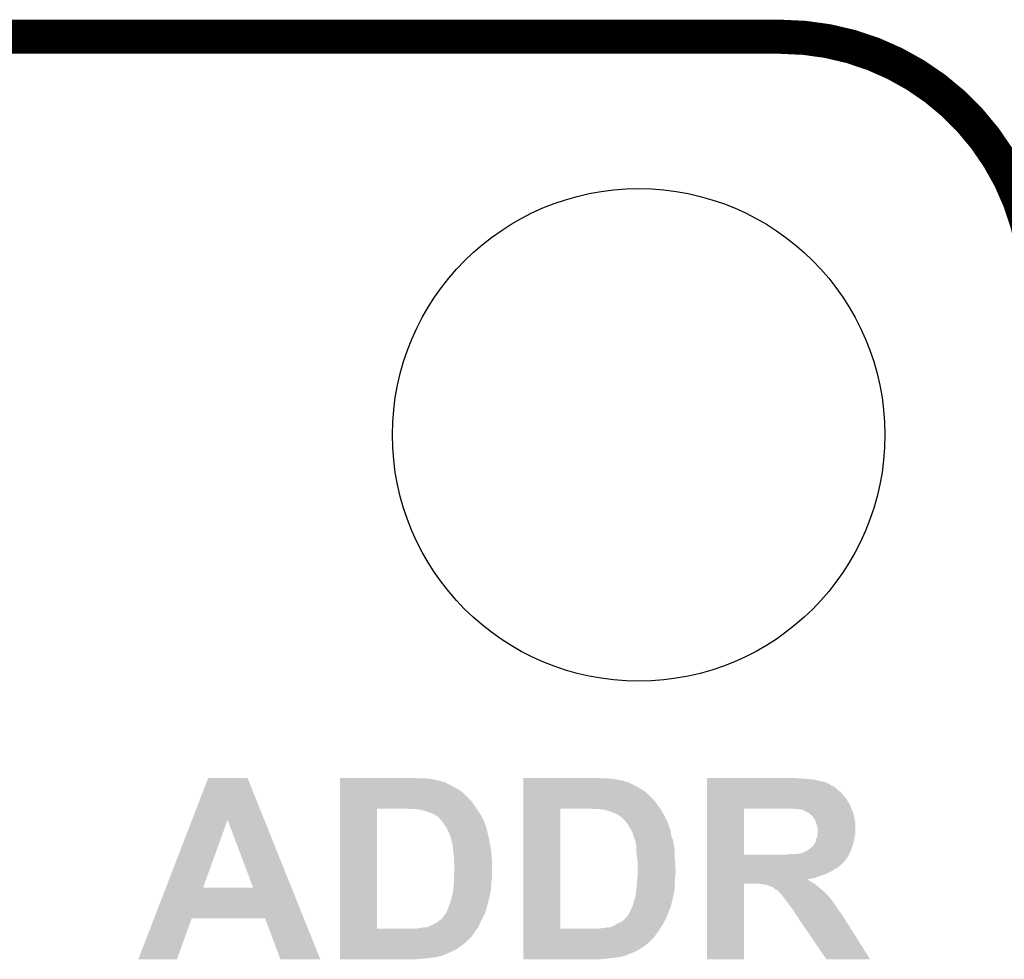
# Model space of a CAD drawing. Extents: x -1.3 to 24.2, y -3.9 to 39.2.
# Tile 30 of 31: x 15.4 to 19.8, y 35 to 39.2. Entities that reach past the tile are written whole.
import ezdxf

# ---------------------------------------------------------------- set-up
doc = ezdxf.new("R2010")
doc.units = 0
doc.layers.get('0').update_dxf_attribs({"linetype": 'CONTINUOUS'})
for name, color, linetype in [('PIR_4_CLICK_V100_GKO', 5, 'CONTINUOUS'), ('PIR_4_CLICK_V100_GTO', 14, 'CONTINUOUS'), ('PIR_4_CLICK_V100_GTS', 12, 'CONTINUOUS')]:
    doc.layers.add(name, color=color, linetype=linetype)

# ---------------------------------------------------------------- blocks, each defined once
blk = doc.blocks.new('ROUND_6')
blk.add_circle((0, 0), 1.0998)

msp = doc.modelspace()

# ---------------------------------------------------------------- linework, layer by layer
at = {"layer": 'PIR_4_CLICK_V100_GKO', "const_width": 0.1524}
msp.add_lwpolyline([(4.064, 39.116), (18.796, 39.116)], dxfattribs=at)
msp.add_lwpolyline([(19.939, 37.973, 0.4142136), (18.796, 39.116)], format="xyb", dxfattribs=at)
at = {"layer": 'PIR_4_CLICK_V100_GTO'}
for points in [[(16.165734, 35.618356), (16.23823, 35.806364), (16.488916, 35.618356), (16.413484, 35.806364)], [(16.23823, 35.806364), (16.238238, 35.80638), (16.413484, 35.806364), (16.238238, 35.80638)], [(16.827522, 35.80384), (16.827524, 35.80638), (17.183102, 35.80384), (17.160238, 35.80638)], [(16.827522, 35.8013), (16.827522, 35.80384), (17.2339, 35.8013), (17.2085, 35.80384)], [(17.645402, 35.80384), (17.645404, 35.80638), (18.000982, 35.80384), (17.980658, 35.80638)], [(17.645402, 35.8013), (17.645402, 35.80384), (18.05178, 35.8013), (18.02638, 35.80384)], [(18.465822, 35.80384), (18.465824, 35.80638), (18.867122, 35.80384), (18.854422, 35.80638)], [(18.465822, 35.8013), (18.465822, 35.80384), (18.91284, 35.8013), (18.88236, 35.80384)], [(16.827522, 35.79114), (16.827522, 35.8013), (17.279622, 35.79114), (17.2339, 35.8013)], [(16.827522, 35.791134), (16.827522, 35.79114), (17.282166, 35.791134), (17.279622, 35.79114)], [(16.827522, 35.7886), (16.827522, 35.791134), (17.284704, 35.7886), (17.282166, 35.791134)], [(16.827522, 35.788598), (16.827522, 35.7886), (17.292324, 35.788598), (17.284704, 35.7886)], [(16.827522, 35.78098), (16.827522, 35.788598), (17.305022, 35.78098), (17.292324, 35.788598)], [(16.827522, 35.77336), (16.827522, 35.78098), (17.322802, 35.77336), (17.305022, 35.78098)], [(16.827522, 35.7632), (16.827522, 35.77336), (17.34058, 35.7632), (17.322802, 35.77336)], [(16.827522, 35.7505), (16.827522, 35.7632), (17.363438, 35.7505), (17.34058, 35.7632)], [(17.645402, 35.79622), (17.645402, 35.8013), (18.07718, 35.79622), (18.05178, 35.8013)], [(17.645402, 35.791136), (17.645402, 35.79622), (18.10004, 35.791136), (18.07718, 35.79622)], [(17.645402, 35.7886), (17.645402, 35.791136), (18.102584, 35.7886), (18.10004, 35.791136)], [(17.645402, 35.788598), (17.645402, 35.7886), (18.110204, 35.788598), (18.102584, 35.7886)], [(17.645402, 35.7632), (17.645402, 35.788598), (18.160998, 35.7632), (18.110204, 35.788598)], [(17.645402, 35.7505), (17.645402, 35.7632), (18.181318, 35.7505), (18.160998, 35.7632)], [(18.465822, 35.79876), (18.465822, 35.8013), (18.945862, 35.79876), (18.91284, 35.8013)], [(18.465822, 35.79114), (18.465822, 35.79876), (18.973798, 35.79114), (18.945862, 35.79876)], [(18.465822, 35.786056), (18.465822, 35.79114), (18.999204, 35.786056), (18.973798, 35.79114)], [(18.465822, 35.78352), (18.465822, 35.786056), (19.001744, 35.78352), (18.999204, 35.786056)], [(18.465822, 35.780978), (18.465822, 35.78352), (19.009362, 35.780978), (19.001744, 35.78352)], [(18.465822, 35.77336), (18.465822, 35.780978), (19.019518, 35.77336), (19.009362, 35.780978)], [(18.465822, 35.768278), (18.465822, 35.77336), (19.032218, 35.768278), (19.019518, 35.77336)], [(18.465822, 35.74288), (18.465822, 35.768278), (19.062702, 35.74288), (19.032218, 35.768278)], [(16.82752, 35.735262), (16.827522, 35.7505), (17.38122, 35.735262), (17.363438, 35.7505)], [(16.82752, 35.71494), (16.82752, 35.735262), (17.401544, 35.71494), (17.38122, 35.735262)], [(16.82752, 35.714916), (16.82752, 35.71494), (17.40408, 35.714916), (17.401544, 35.71494)], [(16.82752, 35.712394), (16.82752, 35.714916), (17.404086, 35.712394), (17.40408, 35.714916)], [(17.6454, 35.735258), (17.645402, 35.7505), (18.20164, 35.735258), (18.181318, 35.7505)], [(17.6454, 35.707318), (17.6454, 35.735258), (18.229582, 35.707318), (18.20164, 35.735258)], [(18.46582, 35.707316), (18.465822, 35.74288), (19.09318, 35.707316), (19.062702, 35.74288)], [(16.827518, 35.66922), (16.82752, 35.67938), (17.436738, 35.66922), (17.42948, 35.67938)], [(16.82752, 35.707318), (16.82752, 35.712394), (17.409162, 35.707318), (17.404086, 35.712394)], [(16.82752, 35.69462), (16.82752, 35.707318), (17.41932, 35.69462), (17.409162, 35.707318)], [(16.82752, 35.67938), (16.82752, 35.69462), (17.42948, 35.67938), (17.41932, 35.69462)], [(17.645398, 35.66922), (17.6454, 35.67938), (18.25716, 35.66922), (18.2499, 35.67938)], [(17.6454, 35.69462), (17.6454, 35.707318), (18.23974, 35.69462), (18.229582, 35.707318)], [(17.6454, 35.67938), (17.6454, 35.69462), (18.2499, 35.67938), (18.23974, 35.69462)], [(18.465818, 35.669222), (18.46582, 35.684462), (19.11096, 35.669222), (19.10588, 35.684462)], [(18.46582, 35.704776), (18.46582, 35.707316), (19.093182, 35.704776), (19.09318, 35.707316)], [(18.46582, 35.699702), (18.46582, 35.704776), (19.095722, 35.699702), (19.093182, 35.704776)], [(18.46582, 35.697158), (18.46582, 35.699702), (19.098262, 35.697158), (19.095722, 35.699702)], [(18.46582, 35.684462), (18.46582, 35.697158), (19.10588, 35.684462), (19.098262, 35.697158)], [(16.827504, 35.133302), (16.827518, 35.669198), (16.992602, 35.133302), (16.992602, 35.669198)], [(16.827518, 35.669198), (16.827518, 35.66922), (16.992602, 35.669198), (17.09928, 35.66922)], [(17.139922, 35.66668), (17.127222, 35.66922), (17.438552, 35.66668), (17.436738, 35.66922)], [(17.180562, 35.66414), (17.167862, 35.66668), (17.440366, 35.66414), (17.438552, 35.66668)], [(17.190724, 35.664138), (17.180562, 35.66414), (17.440368, 35.664138), (17.440366, 35.66414)], [(17.195804, 35.6616), (17.190724, 35.664138), (17.44218, 35.6616), (17.440368, 35.664138)], [(17.198342, 35.661598), (17.195804, 35.6616), (17.442182, 35.661598), (17.44218, 35.6616)], [(17.22882, 35.65144), (17.198342, 35.661598), (17.448954, 35.65144), (17.442182, 35.661598)], [(17.241524, 35.64636), (17.22882, 35.65144), (17.45234, 35.64636), (17.448954, 35.65144)], [(17.25422, 35.638742), (17.241524, 35.64636), (17.457418, 35.638742), (17.45234, 35.64636)], [(17.254226, 35.638738), (17.25422, 35.638742), (17.45742, 35.638738), (17.457418, 35.638742)], [(17.269462, 35.628572), (17.254226, 35.638738), (17.462504, 35.628572), (17.45742, 35.638738)], [(17.272002, 35.6235), (17.269462, 35.628572), (17.46504, 35.6235), (17.462504, 35.628572)], [(17.645384, 35.133302), (17.645398, 35.669198), (17.810482, 35.133302), (17.810482, 35.669198)], [(17.645398, 35.669198), (17.645398, 35.66922), (17.810482, 35.669198), (17.91716, 35.66922)], [(17.957802, 35.66668), (17.947642, 35.66922), (18.258974, 35.66668), (18.25716, 35.66922)], [(18.000982, 35.66414), (17.988282, 35.66668), (18.260788, 35.66414), (18.258974, 35.66668)], [(18.011144, 35.664138), (18.000982, 35.66414), (18.26079, 35.664138), (18.260788, 35.66414)], [(18.01622, 35.6616), (18.011144, 35.664138), (18.262602, 35.6616), (18.26079, 35.664138)], [(18.016222, 35.661598), (18.01622, 35.6616), (18.262604, 35.661598), (18.262602, 35.6616)], [(18.034002, 35.65652), (18.016222, 35.661598), (18.265424, 35.65652), (18.262604, 35.661598)], [(18.059404, 35.64636), (18.034002, 35.65652), (18.271068, 35.64636), (18.265424, 35.65652)], [(18.0721, 35.638742), (18.059404, 35.64636), (18.2753, 35.638742), (18.271068, 35.64636)], [(18.072104, 35.63874), (18.0721, 35.638742), (18.2753, 35.63874), (18.2753, 35.638742)], [(18.087342, 35.628572), (18.072104, 35.63874), (18.280384, 35.628572), (18.2753, 35.63874)], [(18.089894, 35.623502), (18.087342, 35.628572), (18.28292, 35.623502), (18.280384, 35.628572)], [(18.465812, 35.463502), (18.465818, 35.669198), (18.630902, 35.463502), (18.630902, 35.669198)], [(18.465818, 35.66922), (18.465818, 35.669222), (19.110962, 35.66922), (19.11096, 35.669222)], [(18.465818, 35.669198), (18.465818, 35.66922), (18.630902, 35.669198), (18.81632, 35.66922)], [(18.864582, 35.66668), (18.854422, 35.66922), (19.11205, 35.66668), (19.110962, 35.66922)], [(18.889982, 35.664138), (18.877282, 35.66668), (19.11314, 35.664138), (19.11205, 35.66668)], [(18.90268, 35.65906), (18.889982, 35.664138), (19.115316, 35.65906), (19.11314, 35.664138)], [(18.91792, 35.651438), (18.90268, 35.65906), (19.11858, 35.651438), (19.115316, 35.65906)], [(18.923, 35.648896), (18.91792, 35.651438), (19.119216, 35.648896), (19.11858, 35.651438)], [(18.928088, 35.641278), (18.923, 35.648896), (19.121122, 35.641278), (19.119216, 35.648896)], [(18.935702, 35.63873), (18.928088, 35.641278), (19.121758, 35.63873), (19.121122, 35.641278)], [(18.938242, 35.63366), (18.935702, 35.63873), (19.123026, 35.63366), (19.121758, 35.63873)], [(18.940146, 35.63112), (18.938242, 35.63366), (19.12366, 35.63112), (19.123026, 35.63366)], [(18.94586, 35.623496), (18.940146, 35.63112), (19.125186, 35.623496), (19.12366, 35.63112)], [(16.049218, 35.316188), (16.165734, 35.618356), (16.215372, 35.316188), (16.324562, 35.618356)], [(16.438848, 35.31616), (16.324562, 35.618356), (16.610162, 35.31616), (16.488916, 35.618356)], [(17.282164, 35.613338), (17.272002, 35.6235), (17.47012, 35.613338), (17.46504, 35.6235)], [(17.284702, 35.610798), (17.282164, 35.613338), (17.471044, 35.610798), (17.47012, 35.613338)], [(17.29232, 35.5981), (17.284702, 35.610798), (17.475662, 35.5981), (17.471044, 35.610798)], [(17.30248, 35.585396), (17.29232, 35.5981), (17.48028, 35.585396), (17.475662, 35.5981)], [(17.304514, 35.580316), (17.30248, 35.585396), (17.480282, 35.580316), (17.48028, 35.585396)], [(18.092428, 35.623492), (18.089894, 35.623502), (18.282924, 35.623492), (18.28292, 35.623502)], [(18.100552, 35.613338), (18.092428, 35.623492), (18.288, 35.613338), (18.282924, 35.623492)], [(18.112742, 35.598098), (18.100552, 35.613338), (18.293542, 35.598098), (18.288, 35.613338)], [(18.120364, 35.585396), (18.112742, 35.598098), (18.29816, 35.585396), (18.293542, 35.598098)], [(18.121888, 35.582854), (18.120364, 35.585396), (18.298166, 35.582854), (18.29816, 35.585396)], [(18.123412, 35.580316), (18.121888, 35.582854), (18.3007, 35.580316), (18.298166, 35.582854)], [(18.950942, 35.613338), (18.94586, 35.623496), (19.127218, 35.613338), (19.125186, 35.623496)], [(18.952848, 35.605718), (18.950942, 35.613338), (19.12874, 35.605718), (19.127218, 35.613338)], [(18.953482, 35.603178), (18.952848, 35.605718), (19.128738, 35.603178), (19.12874, 35.605718)], [(18.95856, 35.590476), (18.953482, 35.603178), (19.128738, 35.590476), (19.128738, 35.603178)], [(18.958562, 35.582858), (18.95856, 35.590476), (19.128738, 35.582858), (19.128738, 35.590476)], [(18.9611, 35.575236), (18.958562, 35.582858), (19.128738, 35.575236), (19.128738, 35.582858)], [(17.30756, 35.5727), (17.304514, 35.580316), (17.48409, 35.5727), (17.480282, 35.580316)], [(17.308832, 35.570156), (17.30756, 35.5727), (17.48536, 35.570156), (17.48409, 35.5727)], [(17.31264, 35.562538), (17.308832, 35.570156), (17.485362, 35.562538), (17.48536, 35.570156)], [(17.31645, 35.554918), (17.31264, 35.562538), (17.4879, 35.554918), (17.485362, 35.562538)], [(17.31772, 35.552376), (17.31645, 35.554918), (17.48841, 35.552376), (17.4879, 35.554918)], [(17.317726, 35.547292), (17.31772, 35.552376), (17.489426, 35.547292), (17.48841, 35.552376)], [(17.320262, 35.544752), (17.317726, 35.547292), (17.489934, 35.544752), (17.489426, 35.547292)], [(17.320896, 35.54222), (17.320262, 35.544752), (17.49044, 35.54222), (17.489934, 35.544752)], [(17.323436, 35.53206), (17.320896, 35.54222), (17.49298, 35.53206), (17.49044, 35.54222)], [(18.12646, 35.575236), (18.123412, 35.580316), (18.300702, 35.575236), (18.3007, 35.580316)], [(18.12798, 35.5727), (18.12646, 35.575236), (18.30197, 35.5727), (18.300702, 35.575236)], [(18.129252, 35.570158), (18.12798, 35.5727), (18.30324, 35.570158), (18.30197, 35.5727)], [(18.133062, 35.562538), (18.129252, 35.570158), (18.30578, 35.562538), (18.30324, 35.570158)], [(18.133064, 35.562536), (18.133062, 35.562538), (18.30578, 35.562536), (18.30578, 35.562538)], [(18.134966, 35.554918), (18.133064, 35.562536), (18.30578, 35.554918), (18.30578, 35.562536)], [(18.1356, 35.552378), (18.134966, 35.554918), (18.30629, 35.552378), (18.30578, 35.554918)], [(18.13814, 35.547296), (18.1356, 35.552378), (18.307306, 35.547296), (18.30629, 35.552378)], [(18.138142, 35.544756), (18.13814, 35.547296), (18.307816, 35.544756), (18.307306, 35.547296)], [(18.139094, 35.542218), (18.138142, 35.544756), (18.308322, 35.542218), (18.307816, 35.544756)], [(18.142904, 35.532058), (18.139094, 35.542218), (18.3134, 35.532058), (18.308322, 35.542218)], [(18.95348, 35.532056), (18.958558, 35.542216), (19.124294, 35.532056), (19.125564, 35.542216)], [(18.958558, 35.547298), (18.95856, 35.554918), (19.1262, 35.547298), (19.128738, 35.554918)], [(18.958558, 35.542216), (18.958558, 35.547298), (19.125564, 35.542216), (19.1262, 35.547298)], [(18.95856, 35.554918), (18.9611, 35.567618), (19.128738, 35.554918), (19.128738, 35.567618)], [(18.9611, 35.567618), (18.9611, 35.575236), (19.128738, 35.567618), (19.128738, 35.575236)], [(17.32534, 35.52444), (17.323436, 35.53206), (17.494504, 35.52444), (17.49298, 35.53206)], [(17.32647, 35.51936), (17.32534, 35.52444), (17.49552, 35.51936), (17.494504, 35.52444)], [(17.33042, 35.501578), (17.32647, 35.51936), (17.498484, 35.501578), (17.49552, 35.51936)], [(17.33169, 35.48888), (17.33042, 35.501578), (17.5006, 35.48888), (17.498484, 35.501578)], [(18.14576, 35.524438), (18.142904, 35.532058), (18.314926, 35.524438), (18.3134, 35.532058)], [(18.14689, 35.51936), (18.14576, 35.524438), (18.31594, 35.51936), (18.314926, 35.524438)], [(18.15084, 35.501578), (18.14689, 35.51936), (18.318904, 35.501578), (18.31594, 35.51936)], [(18.15084, 35.488878), (18.15084, 35.501578), (18.32102, 35.488878), (18.318904, 35.501578)], [(18.92808, 35.49142), (18.93824, 35.50158), (19.112652, 35.49142), (19.11604, 35.50158)], [(18.93824, 35.50158), (18.943314, 35.506652), (19.11604, 35.50158), (19.11756, 35.506652)], [(18.943314, 35.506652), (18.94332, 35.509194), (19.11756, 35.506652), (19.118324, 35.509194)], [(18.94332, 35.509194), (18.945858, 35.51174), (19.118324, 35.509194), (19.119088, 35.51174)], [(18.945858, 35.51174), (18.9484, 35.516818), (19.119088, 35.51174), (19.12061, 35.516818)], [(18.9484, 35.516818), (18.953476, 35.524432), (19.12061, 35.516818), (19.122896, 35.524432)], [(18.953476, 35.526978), (18.95348, 35.532056), (19.12366, 35.526978), (19.124294, 35.532056)], [(18.953476, 35.524432), (18.953476, 35.526978), (19.122896, 35.524432), (19.12366, 35.526978)], [(17.33296, 35.47618), (17.33169, 35.48888), (17.502416, 35.47618), (17.5006, 35.48888)], [(17.333526, 35.4711), (17.33296, 35.47618), (17.50314, 35.4711), (17.502416, 35.47618)], [(17.3355, 35.453318), (17.333526, 35.4711), (17.504326, 35.453318), (17.50314, 35.4711)], [(17.3355, 35.433002), (17.3355, 35.453318), (17.50568, 35.433002), (17.504326, 35.453318)], [(18.15084, 35.47618), (18.15084, 35.488878), (18.32102, 35.47618), (18.32102, 35.488878)], [(18.151406, 35.4711), (18.15084, 35.47618), (18.32102, 35.4711), (18.32102, 35.47618)], [(18.15338, 35.45332), (18.151406, 35.4711), (18.322206, 35.45332), (18.32102, 35.4711)], [(18.15592, 35.433), (18.15338, 35.45332), (18.32356, 35.433), (18.322206, 35.45332)], [(18.465812, 35.46348), (18.465812, 35.463502), (18.813778, 35.46348), (18.630902, 35.463502)], [(18.465812, 35.450782), (18.465812, 35.46348), (19.09318, 35.450782), (19.100106, 35.46348)], [(18.465812, 35.44062), (18.465812, 35.450782), (19.08556, 35.44062), (19.09318, 35.450782)], [(18.813778, 35.46348), (18.83664, 35.46602), (19.100106, 35.46348), (19.101492, 35.46602)], [(18.862038, 35.46602), (18.872198, 35.46856), (19.101492, 35.46602), (19.102878, 35.46856)], [(18.882358, 35.46856), (18.892518, 35.471098), (19.102878, 35.46856), (19.104262, 35.471098)], [(18.892518, 35.471098), (18.907754, 35.478718), (19.104262, 35.471098), (19.10842, 35.478718)], [(18.907754, 35.478718), (18.912838, 35.48126), (19.10842, 35.478718), (19.109266, 35.48126)], [(18.912838, 35.48126), (18.92808, 35.49142), (19.109266, 35.48126), (19.112652, 35.49142)], [(17.3355, 35.432998), (17.3355, 35.433002), (17.50568, 35.432998), (17.50568, 35.433002)], [(17.33804, 35.422838), (17.3355, 35.432998), (17.50568, 35.422838), (17.50568, 35.432998)], [(17.33804, 35.39998), (17.33804, 35.422838), (17.50568, 35.39998), (17.50568, 35.422838)], [(18.15592, 35.432998), (18.15592, 35.433), (18.323562, 35.432998), (18.32356, 35.433)], [(18.15592, 35.392362), (18.15592, 35.432998), (18.3261, 35.392362), (18.323562, 35.432998)], [(18.465812, 35.42792), (18.465812, 35.44062), (19.0754, 35.42792), (19.08556, 35.44062)], [(18.465812, 35.417758), (18.465812, 35.42792), (19.065236, 35.417758), (19.0754, 35.42792)], [(18.465812, 35.415218), (18.465812, 35.417758), (19.060162, 35.415218), (19.065236, 35.417758)], [(18.465812, 35.4076), (18.465812, 35.415218), (19.05254, 35.4076), (19.060162, 35.415218)], [(18.465812, 35.40252), (18.465812, 35.4076), (19.044918, 35.40252), (19.05254, 35.4076)], [(17.3355, 35.366962), (17.33804, 35.39998), (17.50568, 35.366962), (17.50568, 35.39998)], [(17.3355, 35.356798), (17.3355, 35.366962), (17.50568, 35.356798), (17.50568, 35.366962)], [(18.154226, 35.346638), (18.155918, 35.366958), (18.32356, 35.346638), (18.32356, 35.366958)], [(18.155918, 35.366958), (18.15592, 35.36696), (18.32356, 35.366958), (18.32356, 35.36696)], [(18.15592, 35.377118), (18.15592, 35.392362), (18.3261, 35.377118), (18.3261, 35.392362)], [(18.15592, 35.36696), (18.15592, 35.377118), (18.32356, 35.36696), (18.3261, 35.377118)], [(18.46581, 35.397438), (18.465812, 35.40252), (19.034762, 35.397438), (19.044918, 35.40252)], [(18.46581, 35.38982), (18.46581, 35.397438), (19.024602, 35.38982), (19.034762, 35.397438)], [(18.46581, 35.38474), (18.46581, 35.38982), (19.011898, 35.38474), (19.024602, 35.38982)], [(18.46581, 35.37712), (18.46581, 35.38474), (18.999202, 35.37712), (19.011898, 35.38474)], [(18.46581, 35.36188), (18.46581, 35.37712), (18.95348, 35.36188), (18.999202, 35.37712)], [(18.46581, 35.3568), (18.46581, 35.36188), (18.935698, 35.3568), (18.95348, 35.36188)], [(17.33296, 35.31108), (17.335246, 35.33394), (17.50106, 35.31108), (17.50314, 35.33394)], [(17.335246, 35.33394), (17.3355, 35.33648), (17.50314, 35.33394), (17.50314, 35.33648)], [(17.3355, 35.346638), (17.3355, 35.356798), (17.50314, 35.346638), (17.50568, 35.356798)], [(17.3355, 35.33648), (17.3355, 35.346638), (17.50314, 35.33648), (17.50314, 35.346638)], [(18.15084, 35.31108), (18.153124, 35.333938), (18.32102, 35.31108), (18.32102, 35.333938)], [(18.153124, 35.333938), (18.15338, 35.33648), (18.32102, 35.333938), (18.321528, 35.33648)], [(18.15338, 35.33648), (18.154226, 35.346638), (18.321528, 35.33648), (18.32356, 35.346638)], [(18.4658, 34.996144), (18.46581, 35.333916), (18.630876, 34.996144), (18.6309, 35.333916)], [(18.46581, 35.354224), (18.46581, 35.3568), (18.915414, 35.354224), (18.935698, 35.3568)], [(18.46581, 35.346638), (18.46581, 35.354224), (18.923004, 35.346638), (18.915414, 35.354224)], [(18.46581, 35.34156), (18.46581, 35.346638), (18.933158, 35.34156), (18.923004, 35.346638)], [(18.46581, 35.33394), (18.46581, 35.34156), (18.94586, 35.33394), (18.933158, 35.34156)], [(18.46581, 35.333916), (18.46581, 35.33394), (18.6309, 35.333916), (18.699478, 35.33394)], [(18.724878, 35.32886), (18.699478, 35.33394), (18.95221, 35.32886), (18.94586, 35.33394)], [(18.740116, 35.326322), (18.735036, 35.32886), (18.955384, 35.326322), (18.95221, 35.32886)], [(18.742654, 35.323786), (18.740116, 35.326322), (18.958554, 35.323786), (18.955384, 35.326322)], [(18.745196, 35.32378), (18.742654, 35.323786), (18.95856, 35.32378), (18.958554, 35.323786)], [(18.752818, 35.32124), (18.745196, 35.32378), (18.96161, 35.32124), (18.95856, 35.32378)], [(18.762976, 35.316162), (18.752818, 35.32124), (18.967702, 35.316162), (18.96161, 35.32124)], [(15.996318, 35.179), (16.049206, 35.31616), (16.665192, 35.179), (16.610162, 35.31616)], [(16.049206, 35.31616), (16.049218, 35.316188), (16.438848, 35.31616), (16.215372, 35.316188)], [(17.32534, 35.272978), (17.326792, 35.27806), (17.494248, 35.272978), (17.49552, 35.27806)], [(17.326792, 35.27806), (17.33042, 35.290758), (17.49552, 35.27806), (17.497828, 35.290758)], [(17.33042, 35.290758), (17.332324, 35.306), (17.497828, 35.290758), (17.5006, 35.306)], [(17.332324, 35.306), (17.33296, 35.31108), (17.5006, 35.306), (17.50106, 35.31108)], [(18.145758, 35.272978), (18.146484, 35.27806), (18.314668, 35.272978), (18.31594, 35.27806)], [(18.146484, 35.27806), (18.1483, 35.29076), (18.31594, 35.27806), (18.318248, 35.29076)], [(18.1483, 35.29076), (18.150204, 35.305998), (18.318248, 35.29076), (18.32102, 35.305998)], [(18.150204, 35.305998), (18.15084, 35.31108), (18.32102, 35.305998), (18.32102, 35.31108)], [(18.7706, 35.308544), (18.762976, 35.316162), (18.976844, 35.308544), (18.967702, 35.316162)], [(18.780752, 35.306002), (18.7706, 35.308544), (18.979894, 35.306002), (18.976844, 35.308544)], [(18.78584, 35.298382), (18.780752, 35.306002), (18.989038, 35.298382), (18.979894, 35.306002)], [(18.78584, 35.29838), (18.78584, 35.298382), (18.98904, 35.29838), (18.989038, 35.298382)], [(18.790914, 35.293306), (18.78584, 35.29838), (18.994114, 35.293306), (18.98904, 35.29838)], [(18.793436, 35.2933), (18.790914, 35.293306), (18.99412, 35.2933), (18.994114, 35.293306)], [(18.79346, 35.290764), (18.793436, 35.2933), (18.996654, 35.290764), (18.99412, 35.2933)], [(18.798538, 35.285682), (18.79346, 35.290764), (19.001736, 35.285682), (18.996654, 35.290764)], [(18.798544, 35.285676), (18.798538, 35.285682), (19.00174, 35.285676), (19.001736, 35.285682)], [(18.800236, 35.283138), (18.798544, 35.285676), (19.001748, 35.283138), (19.00174, 35.285676)], [(18.80362, 35.27806), (18.800236, 35.283138), (19.00936, 35.27806), (19.001748, 35.283138)], [(18.803622, 35.278058), (18.80362, 35.27806), (19.009362, 35.278058), (19.00936, 35.27806)], [(18.812088, 35.2679), (18.803622, 35.278058), (19.01698, 35.2679), (19.009362, 35.278058)], [(17.308406, 35.219638), (17.31264, 35.23234), (17.48028, 35.219638), (17.483742, 35.23234)], [(17.31264, 35.23234), (17.31917, 35.24758), (17.483742, 35.23234), (17.4879, 35.24758)], [(17.31917, 35.24758), (17.320258, 35.250116), (17.4879, 35.24758), (17.488534, 35.250116)], [(17.320258, 35.250116), (17.32026, 35.257736), (17.488534, 35.250116), (17.490438, 35.257736)], [(17.32026, 35.257736), (17.322798, 35.262814), (17.490438, 35.257736), (17.491708, 35.262814)], [(17.322798, 35.262814), (17.325334, 35.265352), (17.491708, 35.262814), (17.492342, 35.265352)], [(17.325334, 35.265352), (17.32534, 35.272978), (17.492342, 35.265352), (17.494248, 35.272978)], [(18.126708, 35.21964), (18.13306, 35.23234), (18.300696, 35.21964), (18.30416, 35.23234)], [(18.13306, 35.23234), (18.137414, 35.24758), (18.30416, 35.23234), (18.30832, 35.24758)], [(18.137414, 35.24758), (18.13814, 35.250116), (18.30832, 35.24758), (18.308954, 35.250116)], [(18.13814, 35.250116), (18.138142, 35.252638), (18.308954, 35.250116), (18.309584, 35.252638)], [(18.138142, 35.252638), (18.140658, 35.252662), (18.309584, 35.252638), (18.30959, 35.252662)], [(18.140658, 35.252662), (18.14068, 35.262814), (18.30959, 35.252662), (18.312128, 35.262814)], [(18.14068, 35.262814), (18.143216, 35.265358), (18.312128, 35.262814), (18.312764, 35.265358)], [(18.143216, 35.265358), (18.145758, 35.272978), (18.312764, 35.265358), (18.314668, 35.272978)], [(18.81632, 35.26282), (18.812088, 35.2679), (19.021044, 35.26282), (19.01698, 35.2679)], [(18.822036, 35.2552), (18.81632, 35.26282), (19.02714, 35.2552), (19.021044, 35.26282)], [(18.835368, 35.237422), (18.822036, 35.2552), (19.03984, 35.237422), (19.02714, 35.2552)], [(18.844894, 35.22472), (18.835368, 35.237422), (19.04746, 35.22472), (19.03984, 35.237422)], [(17.287238, 35.184078), (17.29232, 35.1917), (17.465038, 35.184078), (17.46885, 35.1917)], [(17.29232, 35.1917), (17.299938, 35.20186), (17.46885, 35.1917), (17.47393, 35.20186)], [(17.299938, 35.20186), (17.301208, 35.2044), (17.47393, 35.20186), (17.4752, 35.2044)], [(17.301208, 35.2044), (17.305018, 35.212018), (17.4752, 35.2044), (17.47774, 35.212018)], [(17.305018, 35.212018), (17.307556, 35.217096), (17.47774, 35.212018), (17.480278, 35.217096)], [(17.307556, 35.217096), (17.30756, 35.2171), (17.480278, 35.217096), (17.480278, 35.2171)], [(17.30756, 35.2171), (17.308406, 35.219638), (17.480278, 35.2171), (17.48028, 35.219638)], [(18.105118, 35.184074), (18.110198, 35.189158), (18.285456, 35.184074), (18.288, 35.189158)], [(18.110198, 35.189158), (18.112738, 35.1917), (18.288, 35.189158), (18.288634, 35.1917)], [(18.112738, 35.1917), (18.116546, 35.199318), (18.288634, 35.1917), (18.290538, 35.199318)], [(18.116546, 35.199318), (18.119088, 35.2044), (18.290538, 35.199318), (18.29308, 35.2044)], [(18.119088, 35.2044), (18.122896, 35.212018), (18.29308, 35.2044), (18.29562, 35.212018)], [(18.122896, 35.212018), (18.125436, 35.217096), (18.29562, 35.212018), (18.298158, 35.217096)], [(18.125436, 35.217096), (18.126708, 35.21964), (18.298158, 35.217096), (18.300696, 35.21964)], [(18.8468, 35.222178), (18.844894, 35.22472), (19.049368, 35.222178), (19.04746, 35.22472)], [(18.851562, 35.21456), (18.8468, 35.222178), (19.05508, 35.21456), (19.049368, 35.222178)], [(18.8595, 35.20186), (18.851562, 35.21456), (19.06524, 35.20186), (19.05508, 35.21456)], [(18.86966, 35.186622), (18.8595, 35.20186), (19.075398, 35.186622), (19.06524, 35.20186)], [(18.86966, 35.18662), (18.86966, 35.186622), (19.0754, 35.18662), (19.075398, 35.186622)], [(18.874738, 35.181538), (18.86966, 35.18662), (19.078304, 35.181538), (19.0754, 35.18662)], [(15.925812, 34.996152), (15.99631, 35.178982), (16.098512, 34.996152), (16.164556, 35.178982)], [(15.99631, 35.178982), (15.996318, 35.179), (16.164556, 35.178982), (16.492202, 35.179)], [(16.560796, 34.996136), (16.492202, 35.179), (16.73856, 34.996136), (16.665192, 35.179)], [(17.21866, 35.1409), (17.226278, 35.14344), (17.443872, 35.1409), (17.445566, 35.14344)], [(17.226278, 35.14344), (17.231352, 35.145978), (17.445566, 35.14344), (17.447258, 35.145978)], [(17.231352, 35.145978), (17.256756, 35.15868), (17.447258, 35.145978), (17.452902, 35.15868)], [(17.256756, 35.15868), (17.270302, 35.16884), (17.452902, 35.15868), (17.45742, 35.16884)], [(17.270302, 35.16884), (17.277072, 35.173916), (17.45742, 35.16884), (17.459958, 35.173916)], [(17.277072, 35.173916), (17.279606, 35.173922), (17.459958, 35.173916), (17.45996, 35.173922)], [(17.279606, 35.173922), (17.282158, 35.178994), (17.45996, 35.173922), (17.462496, 35.178994)], [(17.282158, 35.178994), (17.287238, 35.184078), (17.462496, 35.178994), (17.465038, 35.184078)], [(18.033996, 35.13836), (18.049236, 35.14598), (18.26006, 35.13836), (18.26514, 35.14598)], [(18.049236, 35.14598), (18.07464, 35.15868), (18.26514, 35.14598), (18.272194, 35.15868)], [(18.07464, 35.15868), (18.087338, 35.166298), (18.272194, 35.15868), (18.276426, 35.166298)], [(18.087338, 35.166298), (18.090726, 35.16884), (18.276426, 35.166298), (18.27784, 35.16884)], [(18.090726, 35.16884), (18.097498, 35.17392), (18.27784, 35.16884), (18.28038, 35.17392)], [(18.097498, 35.17392), (18.102578, 35.179), (18.28038, 35.17392), (18.28292, 35.179)], [(18.102578, 35.179), (18.105118, 35.184074), (18.28292, 35.179), (18.285456, 35.184074)], [(18.87982, 35.171382), (18.874738, 35.181538), (19.084108, 35.171382), (19.078304, 35.181538)], [(18.881552, 35.16884), (18.87982, 35.171382), (19.08556, 35.16884), (19.084108, 35.171382)], [(18.891934, 35.1536), (18.881552, 35.16884), (19.09572, 35.1536), (19.08556, 35.16884)], [(18.999198, 34.996128), (18.891934, 35.1536), (19.194732, 34.996128), (19.09572, 35.1536)], [(16.827502, 35.12312), (16.827504, 35.13328), (17.43202, 35.12312), (17.438792, 35.13328)], [(16.827502, 35.097718), (16.827502, 35.12312), (17.414238, 35.097718), (17.43202, 35.12312)], [(16.827504, 35.13328), (16.827504, 35.133302), (17.167858, 35.13328), (16.992602, 35.133302)], [(17.167858, 35.13328), (17.198338, 35.13836), (17.438792, 35.13328), (17.442178, 35.13836)], [(17.213576, 35.13836), (17.21866, 35.1409), (17.442178, 35.13836), (17.443872, 35.1409)], [(17.645382, 35.12312), (17.645384, 35.13328), (18.2499, 35.12312), (18.256672, 35.13328)], [(17.645382, 35.097718), (17.645382, 35.12312), (18.232118, 35.097718), (18.2499, 35.12312)], [(17.645384, 35.13328), (17.645384, 35.133302), (17.985738, 35.13328), (17.810482, 35.133302)], [(17.985738, 35.13328), (18.00352, 35.13582), (18.256672, 35.13328), (18.258366, 35.13582)], [(18.00352, 35.13582), (18.018758, 35.13836), (18.258366, 35.13582), (18.26006, 35.13836)], [(16.8275, 35.06216), (16.827502, 35.06978), (17.37614, 35.06216), (17.386298, 35.06978)], [(16.8275, 35.052), (16.8275, 35.06216), (17.36344, 35.052), (17.37614, 35.06216)], [(16.827502, 35.06978), (16.827502, 35.097718), (17.386298, 35.06978), (17.414238, 35.097718)], [(17.64538, 35.06216), (17.645382, 35.069778), (18.19656, 35.06216), (18.204178, 35.069778)], [(17.64538, 35.041842), (17.64538, 35.06216), (18.166082, 35.041842), (18.19656, 35.06216)], [(17.645382, 35.077396), (17.645382, 35.097718), (18.2118, 35.077396), (18.232118, 35.097718)], [(17.645382, 35.074858), (17.645382, 35.077396), (18.211792, 35.074858), (18.2118, 35.077396)], [(17.645382, 35.069778), (17.645382, 35.074858), (18.204178, 35.069778), (18.211792, 35.074858)], [(16.8275, 35.04184), (16.8275, 35.052), (17.348198, 35.04184), (17.36344, 35.052)], [(16.8275, 35.03168), (16.8275, 35.04184), (17.32788, 35.03168), (17.348198, 35.04184)], [(16.8275, 35.02152), (16.8275, 35.03168), (17.30502, 35.02152), (17.32788, 35.03168)], [(16.8275, 35.01136), (16.8275, 35.02152), (17.279616, 35.01136), (17.30502, 35.02152)], [(16.8275, 35.011354), (16.8275, 35.01136), (17.271994, 35.011354), (17.279616, 35.01136)], [(16.8275, 35.008818), (16.8275, 35.011354), (17.269458, 35.008818), (17.271994, 35.011354)], [(17.64538, 35.03168), (17.64538, 35.041842), (18.1483, 35.03168), (18.166082, 35.041842)], [(17.64538, 35.01136), (17.64538, 35.03168), (18.097496, 35.01136), (18.1483, 35.03168)], [(17.64538, 35.011354), (17.64538, 35.01136), (18.092414, 35.011354), (18.097496, 35.01136)], [(17.64538, 35.008818), (17.64538, 35.011354), (18.089878, 35.008818), (18.092414, 35.011354)], [(16.098502, 34.99612), (15.925812, 34.996152), (16.098502, 34.99612), (16.098512, 34.996152)], [(16.738566, 34.99612), (16.73856, 34.996136), (16.738566, 34.99612), (16.560796, 34.996136)], [(16.8275, 35.00628), (16.8275, 35.008818), (17.25676, 35.00628), (17.269458, 35.008818)], [(16.8275, 35.0012), (16.8275, 35.00628), (17.2212, 35.0012), (17.25676, 35.00628)], [(16.8275, 34.99866), (16.8275, 35.0012), (17.1958, 34.99866), (17.2212, 35.0012)], [(16.8275, 34.996144), (16.8275, 34.99866), (17.165608, 34.996144), (17.1958, 34.99866)], [(17.165322, 34.99612), (16.8275, 34.996144), (17.165322, 34.99612), (17.165608, 34.996144)], [(17.64538, 35.00374), (17.64538, 35.008818), (18.0594, 35.00374), (18.089878, 35.008818)], [(17.64538, 35.0012), (17.64538, 35.00374), (18.03908, 35.0012), (18.0594, 35.00374)], [(17.64538, 34.99866), (17.64538, 35.0012), (18.01368, 34.99866), (18.03908, 35.0012)], [(17.64538, 34.996144), (17.64538, 34.99866), (17.986004, 34.996144), (18.01368, 34.99866)], [(17.985742, 34.99612), (17.64538, 34.996144), (17.985742, 34.99612), (17.986004, 34.996144)], [(18.630876, 34.99612), (18.4658, 34.996144), (18.630876, 34.99612), (18.630876, 34.996144)], [(19.194736, 34.99612), (18.999198, 34.996128), (19.194736, 34.99612), (19.194732, 34.996128)]]:
    msp.add_solid(points, dxfattribs=at)

# ---------------------------------------------------------------- block references
at = {"layer": 'PIR_4_CLICK_V100_GTS'}
msp.add_blockref('ROUND_6', (18.161, 37.338), dxfattribs=at)

doc.saveas('drawing.dxf')
